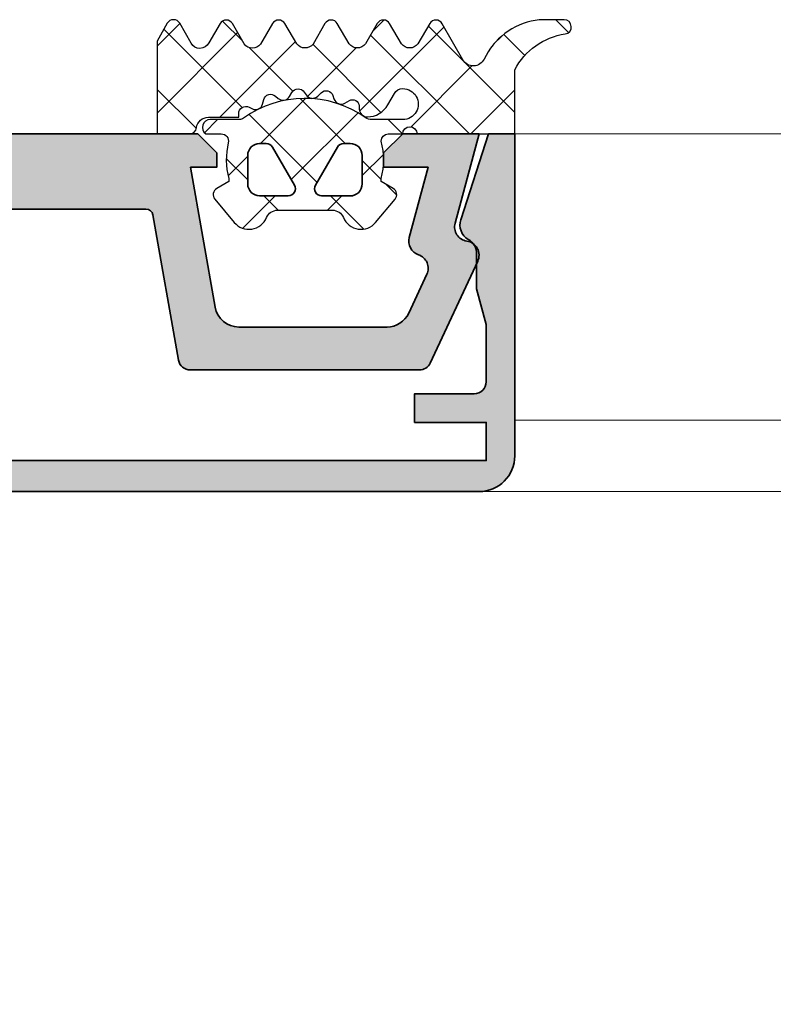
# Model space of a CAD drawing. Header units: millimetres. Extents: x 71658 to 298332, y -154437 to -30421.
# Tile 58 of 155: x 90960 to 90991, y -58967 to -58925. Entities that reach past the tile are written whole.
import ezdxf

# ---------------------------------------------------------------- set-up
doc = ezdxf.new("R2010")
doc.units = ezdxf.units.MM
doc.header["$LTSCALE"] = 500
doc.header["$MEASUREMENT"] = 0
for name, color, linetype, lineweight in [('0S-Profile Aluminium', 254, 'Continuous', 35), ('0S-Profile EPDM', 22, 'Continuous', 25), ('0S-Shading Aluminium', 252, 'Continuous', 20), ('0S-Shading EPDM', 25, 'Continuous', 13), ('A-13-UKS', 250, 'Continuous', 5), ('SA_Ripplagi', 45, 'Continuous', 9)]:
    doc.layers.add(name, color=color, linetype=linetype, lineweight=lineweight)

# ---------------------------------------------------------------- blocks, each defined once
blk = doc.blocks.new('112720__3F22B034_C2FF_41E3_8914_6757CA474157_')
at = {"layer": '0S-Shading Aluminium'}
h = blk.add_hatch(color=256, dxfattribs=at)
edge = h.paths.add_edge_path()
edge.add_line((-23.79995137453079, 12.0999755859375), (-20.79995900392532, 12.0999755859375))
edge.add_line((-20.79995900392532, 12.0999755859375), (-20.79995900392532, 10.89997768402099))
edge.add_line((-20.79995900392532, 10.89997768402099), (-23.2999513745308, 10.89997768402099))
edge.add_arc((-23.29998687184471, 10.40001318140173), 0.4999645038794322, 89.9959320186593, 180.0039586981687)
edge.add_line((-23.79995137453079, 10.39997863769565), (-23.79995137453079, 7.992818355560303))
edge.add_line((-23.79995137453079, 7.992818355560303), (-23.39995366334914, 6.5))
edge.add_line((-23.39995366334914, 6.5), (-23.39995366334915, 4.906990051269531))
edge.add_arc((-22.72779828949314, 5.014413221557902), 0.680685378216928, 189.0801625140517, 247.6214548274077)
edge.add_ellipse((-23.40004100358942, 3.817738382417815), major_axis=(-0.701725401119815, 0), ratio=1, start_angle=161.9226482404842, end_angle=233.9368449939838, ccw=False)
edge.add_line((-22.73295384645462, 3.599992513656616), (-23.90295201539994, 0))
edge.add_line((-23.90295201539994, 0), (-24.99994832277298, 0))
edge.add_line((-24.99994832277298, 0), (-24.99994832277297, 13.50097274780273))
edge.add_ellipse((-23.4996371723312, 13.49965832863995), major_axis=(-1.500311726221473, 0), ratio=1, start_angle=270.0500508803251, end_angle=359.9498033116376, ccw=False)
edge.add_line((-23.50094777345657, 14.99996948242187), (23.50095182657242, 14.99996948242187))
edge.add_ellipse((23.49964352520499, 13.49966432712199), major_axis=(-1.500305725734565, 0), ratio=1, start_angle=180.0499678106, end_angle=269.95003674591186, ccw=False)
edge.add_line((24.99994868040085, 13.50097274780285), (24.99994868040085, 0))
edge.add_line((24.99994868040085, 0), (23.90295094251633, 0))
edge.add_line((23.90295094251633, 0), (22.73295348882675, 3.599992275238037))
edge.add_ellipse((23.40004565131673, 3.817735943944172), major_axis=(-0.7017294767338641, 0), ratio=1, start_angle=-60.03638156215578, end_angle=18.0770541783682, ccw=False)
edge.add_arc((22.69995187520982, 5.032114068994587), 0.6999999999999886, 299.9636184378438, 360)
edge.add_line((23.39995187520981, 5.032114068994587), (23.39995187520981, 6.5))
edge.add_line((23.39995187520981, 6.5), (23.79995137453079, 7.992818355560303))
edge.add_line((23.79995137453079, 7.992818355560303), (23.79995137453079, 10.39997863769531))
edge.add_arc((23.30052317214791, 10.39955017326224), 0.4994283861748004, 0.04915460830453, 90.06547510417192)
edge.add_line((23.2999524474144, 10.8989782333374), (20.79995745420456, 10.89997768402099))
edge.add_line((20.79995745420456, 10.89997768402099), (20.79995745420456, 12.0999755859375))
edge.add_line((20.79995745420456, 12.0999755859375), (23.79995137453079, 12.0999755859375))
edge.add_line((23.79995137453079, 12.0999755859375), (23.79995137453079, 13.69997215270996))
edge.add_line((23.79995137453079, 13.69997215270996), (-23.79995137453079, 13.69997215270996))
edge.add_line((-23.79995137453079, 13.69997215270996), (-23.79995137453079, 12.0999755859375))
at = {"layer": '0S-Profile Aluminium', "color": 7}
for points in [[(-23.50094777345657, 14.99996948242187), (23.50095182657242, 14.99996948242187)], [(23.2999524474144, 10.8989782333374), (20.79995745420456, 10.89997768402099), (20.79995745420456, 12.0999755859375), (23.79995137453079, 12.0999755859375), (23.79995137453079, 13.69997215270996), (-23.79995137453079, 13.69997215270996), (-23.79995137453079, 12.0999755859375)], [(-22.73295384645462, 3.599992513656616), (-23.90295201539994, 0), (-24.99994832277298, 0), (-24.99994832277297, 13.50097274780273)], [(24.99994868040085, 13.50097274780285), (24.99994868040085, 0), (23.90295094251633, 0), (22.73295348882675, 3.599992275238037)], [(-23.79995137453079, 12.0999755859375), (-20.79995900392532, 12.0999755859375), (-20.79995900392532, 10.89997768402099), (-23.2999513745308, 10.89997768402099)], [(-23.79995137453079, 10.39997863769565), (-23.79995137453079, 7.992818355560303), (-23.39995366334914, 6.5), (-23.39995366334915, 4.906990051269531)], [(23.39995187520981, 5.032114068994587), (23.39995187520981, 6.5), (23.79995137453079, 7.992818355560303), (23.79995137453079, 10.39997863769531)]]:
    blk.add_lwpolyline(points, dxfattribs=at)
at = {"layer": '0S-Profile Aluminium', "color": 7, "extrusion": (0, 0, -1)}
for centre, radius, start, end in [((23.4996371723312, 13.49965832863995), 1.500311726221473, 0.0501966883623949, 89.94994911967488), ((-23.49964352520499, 13.49966432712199), 1.500305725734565, 90.04996325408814, 179.9500321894), ((23.40004100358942, 3.817738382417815), 0.701725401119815, 126.0631550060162, 198.0773517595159), ((-23.40004565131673, 3.817735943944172), 0.7017294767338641, 341.9229458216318, 60.03638156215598)]:
    blk.add_arc(centre, radius, start, end, dxfattribs=at)
at = {"layer": '0S-Profile Aluminium', "color": 7}
for centre, radius, start, end in [((-23.29998687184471, 10.40001318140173), 0.4999645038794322, 89.9959320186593, 180.0039586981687), ((23.30052317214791, 10.39955017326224), 0.4994283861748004, 0.04915460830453, 90.06547510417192), ((22.69995187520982, 5.032114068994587), 0.6999999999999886, 299.9636184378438, 0), ((-22.72779828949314, 5.014413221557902), 0.680685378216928, 189.0801625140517, 247.6214548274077)]:
    blk.add_arc(centre, radius, start, end, dxfattribs=at)
blk = doc.blocks.new('112720__9756493C_CDC5_4FC2_810A_A99B3D392306_')
at = {"layer": '0S-Profile Aluminium', "color": 7}
blk.add_blockref('112720__3F22B034_C2FF_41E3_8914_6757CA474157_', (0, 0), dxfattribs=at)
blk = doc.blocks.new('477600__5ACAC328_B7E9_44C4_956D_3A635AEAD1DD_')
at = {"layer": '0S-Shading Aluminium'}
h = blk.add_hatch(color=256, dxfattribs=at)
edge = h.paths.add_edge_path()
edge.add_line((-9.822974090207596, 3.39790554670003), (-10.89661471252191, 9.486824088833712))
edge.add_arc((-11.38901858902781, 9.400000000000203), 0.4999999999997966, 10.00000000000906, 90.00000000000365)
edge.add_line((-11.38901858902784, 9.899999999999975), (-20.9991523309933, 9.899999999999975))
edge.add_arc((-20.99915233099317, 9.40000000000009), 0.4999999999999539, 90.00000000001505, 155.000000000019)
edge.add_line((-21.45230622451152, 9.611309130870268), (-23.44378467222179, 5.340569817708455))
edge.add_arc((-22.89999999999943, 5.086998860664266), 0.6000000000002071, 155.0000000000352, 261.5582866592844)
edge.add_ellipse((-23.0761638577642, 3.900000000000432), major_axis=(-0.5999999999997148, 0), ratio=1, start_angle=164.9999999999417, end_angle=261.5582866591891, ccw=False)
edge.add_line((-22.49660836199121, 3.744708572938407), (-23.49999999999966, 0))
edge.add_line((-23.49999999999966, 0), (-20.29999999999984, 0))
edge.add_line((-20.29999999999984, 0), (-19.49999999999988, 0.8000000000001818))
edge.add_line((-19.49999999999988, 0.8000000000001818), (-19.49999999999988, 1.399999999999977))
edge.add_line((-19.49999999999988, 1.399999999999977), (-21.3649016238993, 1.40000000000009))
edge.add_line((-21.3649016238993, 1.40000000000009), (-20.57586933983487, 4.34470857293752))
edge.add_arc((-21.15542483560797, 4.499999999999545), 0.5999999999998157, 344.9999999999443, 431.1807542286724)
edge.add_ellipse((-20.76832444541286, 5.635849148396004), major_axis=(-0.6000000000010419, 0), ratio=1, start_angle=-24.999999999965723, end_angle=71.18075422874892, ccw=False)
edge.add_line((-21.31210911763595, 5.889420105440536), (-20.5505363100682, 7.522618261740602))
edge.add_ellipse((-19.64422852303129, 7.099999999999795), major_axis=(-1.000000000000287, 0), ratio=1, start_angle=270, end_angle=335.0000000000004, ccw=False)
edge.add_line((-19.64422852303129, 8.100000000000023), (-13.42049040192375, 8.100000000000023))
edge.add_ellipse((-13.42049040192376, 7.099999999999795), major_axis=(-1.000000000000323, 0), ratio=1, start_angle=189.9999999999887, end_angle=269.99999999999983, ccw=False)
edge.add_line((-12.43568264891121, 7.273648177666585), (-11.4000000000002, 1.399999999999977))
edge.add_line((-11.4000000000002, 1.399999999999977), (-12.50000000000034, 1.40000000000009))
edge.add_line((-12.50000000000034, 1.40000000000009), (-12.50000000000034, 0.799999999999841))
edge.add_line((-12.50000000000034, 0.799999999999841), (-11.70000000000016, 0))
edge.add_line((-11.70000000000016, 0), (11.70000000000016, 0))
edge.add_line((11.70000000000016, 0), (12.50000000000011, 0.7999999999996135))
edge.add_line((12.50000000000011, 0.7999999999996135), (12.50000000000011, 1.399999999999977))
edge.add_line((12.50000000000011, 1.399999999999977), (11.40000000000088, 1.399999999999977))
edge.add_line((11.40000000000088, 1.399999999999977), (12.43568264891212, 7.273648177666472))
edge.add_ellipse((13.42049040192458, 7.099999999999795), major_axis=(-1.000000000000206, 0), ratio=1, start_angle=269.9999999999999, end_angle=350.0000000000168, ccw=False)
edge.add_line((13.42049040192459, 8.100000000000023), (19.64422852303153, 8.100000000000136))
edge.add_ellipse((19.64422852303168, 7.099999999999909), major_axis=(-1.000000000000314, 0), ratio=1, start_angle=204.999999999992, end_angle=270.0000000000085, ccw=False)
edge.add_line((20.55053631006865, 7.522618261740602), (21.31210911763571, 5.889420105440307))
edge.add_ellipse((20.76832444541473, 5.635849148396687), major_axis=(-0.5999999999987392, 0), ratio=1, start_angle=108.81924577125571, end_angle=204.9999999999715, ccw=False)
edge.add_arc((21.15542483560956, 4.500000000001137), 0.6000000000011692, 108.8192457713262, 195.0000000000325)
edge.add_line((20.57586933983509, 4.344708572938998), (21.3649016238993, 1.40000000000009))
edge.add_line((21.3649016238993, 1.40000000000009), (19.50000000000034, 1.399999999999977))
edge.add_line((19.50000000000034, 1.399999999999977), (19.50000000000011, 0.799999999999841))
edge.add_line((19.50000000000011, 0.799999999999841), (20.3000000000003, 0))
edge.add_line((20.3000000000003, 0), (23.49999999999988, 0))
edge.add_line((23.49999999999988, 0), (22.49660836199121, 3.744708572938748))
edge.add_ellipse((23.07616385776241, 3.900000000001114), major_axis=(-0.5999999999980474, 0), ratio=1, start_angle=-81.55828665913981, end_angle=15.000000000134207, ccw=False)
edge.add_arc((22.89999999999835, 5.086998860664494), 0.6000000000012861, 278.4417133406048, 384.9999999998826)
edge.add_line((23.44378467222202, 5.340569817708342), (21.45230622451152, 9.6113091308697))
edge.add_arc((20.9991523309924, 9.399999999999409), 0.5000000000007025, 24.99999999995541, 90.0000000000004)
edge.add_line((20.9991523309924, 9.90000000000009), (11.38901858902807, 9.899999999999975))
edge.add_arc((11.38901858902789, 9.40000000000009), 0.4999999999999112, 89.99999999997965, 169.9999999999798)
edge.add_line((10.89661471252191, 9.486824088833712), (9.822974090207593, 3.39790554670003))
edge.add_ellipse((9.52753176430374, 3.450000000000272), major_axis=(-0.3000000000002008, 0), ratio=1, start_angle=90, end_angle=169.9999999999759, ccw=False)
edge.add_line((9.52753176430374, 3.149999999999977), (0.2500000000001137, 3.15000000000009))
edge.add_ellipse((1.137e-13, 3.206249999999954), major_axis=(-0.256249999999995, 0), ratio=1, start_angle=12.680383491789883, end_angle=167.3196165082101, ccw=False)
edge.add_line((-0.2499999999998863, 3.15000000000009), (-9.527531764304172, 3.15000000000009))
edge.add_ellipse((-9.527531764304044, 3.449999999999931), major_axis=(-0.2999999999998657, 0), ratio=1, start_angle=9.999999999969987, end_angle=89.99999999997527, ccw=False)
at = {"layer": '0S-Profile Aluminium', "color": 7}
for points in [[(-21.45230622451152, 9.611309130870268), (-23.44378467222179, 5.340569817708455)], [(-11.38901858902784, 9.899999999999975), (-20.9991523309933, 9.899999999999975)], [(20.9991523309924, 9.90000000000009), (11.38901858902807, 9.899999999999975)], [(23.44378467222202, 5.340569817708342), (21.45230622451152, 9.6113091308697)], [(-9.822974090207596, 3.39790554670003), (-10.89661471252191, 9.486824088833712)], [(10.89661471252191, 9.486824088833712), (9.822974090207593, 3.39790554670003)], [(-19.64422852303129, 8.100000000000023), (-13.42049040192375, 8.100000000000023)], [(13.42049040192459, 8.100000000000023), (19.64422852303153, 8.100000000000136)], [(-21.31210911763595, 5.889420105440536), (-20.5505363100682, 7.522618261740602)], [(20.55053631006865, 7.522618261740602), (21.31210911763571, 5.889420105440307)], [(-12.43568264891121, 7.273648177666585), (-11.4000000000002, 1.399999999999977), (-12.50000000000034, 1.40000000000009), (-12.50000000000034, 0.799999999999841), (-11.70000000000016, 0), (11.70000000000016, 0), (12.50000000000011, 0.7999999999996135), (12.50000000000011, 1.399999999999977), (11.40000000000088, 1.399999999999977), (12.43568264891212, 7.273648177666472)], [(-22.49660836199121, 3.744708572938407), (-23.49999999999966, 0), (-20.29999999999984, 0), (-19.49999999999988, 0.8000000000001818), (-19.49999999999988, 1.399999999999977), (-21.3649016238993, 1.40000000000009), (-20.57586933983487, 4.34470857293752)], [(20.57586933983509, 4.344708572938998), (21.3649016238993, 1.40000000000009), (19.50000000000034, 1.399999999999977), (19.50000000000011, 0.799999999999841), (20.3000000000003, 0), (23.49999999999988, 0), (22.49660836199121, 3.744708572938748)], [(-0.2499999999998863, 3.15000000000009), (-9.527531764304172, 3.15000000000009)], [(9.52753176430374, 3.149999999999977), (0.2500000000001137, 3.15000000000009)]]:
    blk.add_lwpolyline(points, dxfattribs=at)
for centre, radius, start, end in [((-20.99915233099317, 9.40000000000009), 0.4999999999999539, 90.00000000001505, 155.000000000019), ((-11.38901858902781, 9.400000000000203), 0.4999999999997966, 10.00000000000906, 90.00000000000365), ((11.38901858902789, 9.40000000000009), 0.4999999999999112, 89.99999999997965, 169.9999999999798), ((20.9991523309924, 9.399999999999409), 0.5000000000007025, 24.99999999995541, 90.0000000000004), ((-22.89999999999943, 5.086998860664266), 0.6000000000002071, 155.0000000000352, 261.5582866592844), ((-21.15542483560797, 4.499999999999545), 0.5999999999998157, 344.9999999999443, 71.18075422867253), ((21.15542483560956, 4.500000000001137), 0.6000000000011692, 108.8192457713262, 195.0000000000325), ((22.89999999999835, 5.086998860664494), 0.6000000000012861, 278.4417133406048, 24.99999999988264)]:
    blk.add_arc(centre, radius, start, end, dxfattribs=at)
at = {"layer": '0S-Profile Aluminium', "color": 7, "extrusion": (0, 0, -1)}
for centre, radius, start, end in [((19.64422852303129, 7.099999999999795), 1.000000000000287, 24.99999999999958, 90), ((13.42049040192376, 7.099999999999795), 1.000000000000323, 90.00000000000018, 170.0000000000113), ((-13.42049040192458, 7.099999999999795), 1.000000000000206, 9.99999999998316, 90.0000000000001), ((-19.64422852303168, 7.099999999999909), 1.000000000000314, 89.99999999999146, 155.000000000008), ((20.76832444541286, 5.635849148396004), 0.6000000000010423, 288.8192457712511, 24.99999999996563), ((-20.76832444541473, 5.635849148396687), 0.5999999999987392, 155.0000000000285, 251.1807542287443), ((23.0761638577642, 3.900000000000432), 0.5999999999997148, 98.44171334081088, 195.0000000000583), ((-23.07616385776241, 3.900000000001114), 0.5999999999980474, 344.9999999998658, 81.55828665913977), ((9.527531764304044, 3.449999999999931), 0.2999999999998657, 270.0000000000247, 350.00000000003), ((-9.52753176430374, 3.450000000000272), 0.3000000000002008, 190.0000000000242, 270), ((-1.137e-13, 3.206249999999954), 0.256249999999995, 192.68038349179, 347.3196165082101)]:
    blk.add_arc(centre, radius, start, end, dxfattribs=at)
blk = doc.blocks.new('477600__EFCD27E9_404F_4C6D_93CC_CFFA6D3B3C3D_')
at = {"layer": '0S-Profile Aluminium', "color": 7}
blk.add_blockref('477600__5ACAC328_B7E9_44C4_956D_3A635AEAD1DD_', (0, 0), dxfattribs=at)
blk = doc.blocks.new('246476__C8A2346A_D2DC_4342_9794_FE07223C10A8_')
at = {"layer": '0S-Shading EPDM'}
h = blk.add_hatch(dxfattribs=at)
h.set_pattern_fill('ANSI37', color=256, scale=0.625, angle=90, style=0)
h.set_pattern_definition([(135, (0, 0), (-1.403165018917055, -1.403165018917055), []), (225, (0, 0), (1.403165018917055, -1.403165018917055), [])])
edge = h.paths.add_edge_path()
edge.add_arc((5.250082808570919, 2.547848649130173), 0.3000311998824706, 140.0103091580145, 239.9950724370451)
edge.add_line((5.100044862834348, 2.28802691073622), (5.600044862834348, 1.999345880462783))
edge.add_line((5.600044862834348, 1.999345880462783), (5.600044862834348, 1.871957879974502))
edge.add_arc((8.639993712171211, 1.085653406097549), 3.13999422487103, 165.4978757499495, 194.5021242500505)
edge.add_ellipse((5.299944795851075, 0.2994459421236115), major_axis=(-0.3001000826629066, 0), ratio=1, start_angle=90.90520838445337, end_angle=179.9814786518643, ccw=False)
edge.add_line((5.304685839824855, -0.0006166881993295), (4.700044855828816, -0.0006166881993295))
edge.add_ellipse((4.400026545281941, -0.0006166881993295), major_axis=(-0.300018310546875, 0), ratio=1, start_angle=0, end_angle=180, ccw=False)
edge.add_line((4.100008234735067, -0.0006166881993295), (9.416079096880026e-05, -0.0006166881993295))
edge.add_line((9.41607909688e-05, -0.0006166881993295), (9.41607909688e-05, -2.690678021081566))
edge.add_ellipse((-2.530876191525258, -1.367962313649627), major_axis=(-2.855763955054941, 0), ratio=1, start_angle=98.35665962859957, end_angle=152.4078875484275, ccw=False)
edge.add_arc((-2.072234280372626, -4.490220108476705), 0.3000000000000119, 98.356659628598, 270.0977995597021)
edge.add_line((-2.071722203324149, -4.790219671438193), (-1.188169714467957, -4.788711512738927))
edge.add_arc((-1.191583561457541, -2.788714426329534), 1.999999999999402, 270.0977995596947, 279.5454639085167)
edge.add_arc((-1.342730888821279, -1.889875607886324), 2.911458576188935, 279.5454639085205, 334.6363143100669)
edge.add_ellipse((1.739886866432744, -3.351216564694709), major_axis=(-0.4999999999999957, 0), ratio=1, start_angle=209.8351483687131, end_angle=334.63631431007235, ccw=False)
edge.add_line((2.173617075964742, -3.102463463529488), (3.046389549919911, -4.624244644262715))
edge.add_arc((3.306627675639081, -4.474992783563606), 0.2999999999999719, 209.8351483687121, 329.2846432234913)
edge.add_line((3.56454229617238, -4.628224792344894), (4.068087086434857, -3.780676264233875))
edge.add_ellipse((4.409060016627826, -4.020601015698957), major_axis=(-0.4169249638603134, 0), ratio=1, start_angle=215.1320394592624, end_angle=324.8679605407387, ccw=False)
edge.add_line((4.75003294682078, -3.780676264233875), (5.248249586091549, -4.6276506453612))
edge.add_arc((5.506830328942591, -4.475545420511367), 0.3000000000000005, 210.4653647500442, 329.4113250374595)
edge.add_line((5.765083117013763, -4.628206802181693), (6.266085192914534, -3.780676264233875))
edge.add_ellipse((6.606081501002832, -4.018850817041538), major_axis=(-0.4151199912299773, 0), ratio=1, start_angle=215.0120494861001, end_angle=324.98795051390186, ccw=False)
edge.add_line((6.946077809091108, -3.780676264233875), (7.444271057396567, -4.627610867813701))
edge.add_arc((7.702851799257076, -4.47550564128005), 0.2999999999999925, 210.4653651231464, 329.8551850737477)
edge.add_line((7.962279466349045, -4.626161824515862), (8.459078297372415, -3.770681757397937))
edge.add_ellipse((8.798786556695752, -4.034601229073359), major_axis=(-0.4301804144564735, 0), ratio=1, start_angle=216.1765618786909, end_angle=322.1563529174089, ccw=False)
edge.add_line((9.146028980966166, -3.780676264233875), (9.644234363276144, -4.627631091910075))
edge.add_arc((9.902815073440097, -4.475525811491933), 0.2999999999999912, 210.4653770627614, 329.6551279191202)
edge.add_line((10.16171512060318, -4.62708690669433), (10.66305802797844, -3.770681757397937))
edge.add_ellipse((11.00419751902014, -4.013713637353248), major_axis=(-0.4188563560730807, 0), ratio=1, start_angle=215.3001206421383, end_angle=324.53347082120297, ccw=False)
edge.add_line((11.34604142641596, -3.771673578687), (11.84393168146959, -4.626054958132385))
edge.add_arc((12.10313119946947, -4.475006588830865), 0.2999999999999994, 210.2314690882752, 329.6554284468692)
edge.add_line((12.36203204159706, -4.626566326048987), (12.83700822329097, -3.81519164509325))
edge.add_ellipse((13.20803296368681, -4.003864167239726), major_axis=(-0.4162411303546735, 0), ratio=1, start_angle=208.4319883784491, end_angle=333.0458732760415, ccw=False)
edge.add_line((13.57406829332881, -3.805685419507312), (14.05335709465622, -4.640272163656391))
edge.add_arc((14.31350957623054, -4.490871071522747), 0.2999999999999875, 209.868009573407, 330.2035129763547)
edge.add_line((14.57384835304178, -4.639947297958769), (15.00003264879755, -3.895681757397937))
edge.add_line((15.00003264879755, -3.895681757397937), (15.00003264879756, -0.0006166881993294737))
edge.add_line((15.00003264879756, -0.0006166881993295), (13.64621184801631, -0.0006166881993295))
edge.add_arc((13.64622750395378, -0.3006591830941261), 0.3000424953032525, 90.00298964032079, 172.8115002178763)
edge.add_ellipse((12.85252683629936, -0.2006837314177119), major_axis=(-0.4999299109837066, 0), ratio=1, start_angle=89.99115282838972, end_angle=172.8263290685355, ccw=False)
edge.add_line((12.85244964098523, -0.700613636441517), (11.58004973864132, -0.700613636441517))
edge.add_line((11.58004973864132, -0.700613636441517), (11.5800497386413, -0.8555590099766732))
edge.add_ellipse((11.28000637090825, -0.8555005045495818), major_axis=(-0.30004337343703, 0), ratio=1, start_angle=63.008989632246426, end_angle=179.9888279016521, ccw=False)
edge.add_line((11.14383147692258, -1.122862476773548), (11.00638030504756, -1.052832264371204))
edge.add_arc((10.87019595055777, -1.320145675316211), 0.3000043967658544, 63.0031704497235, 164.9985287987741)
edge.add_line((10.58041594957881, -1.242491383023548), (10.52676604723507, -1.442656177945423))
edge.add_ellipse((10.23701501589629, -1.365042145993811), major_axis=(-0.2999659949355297, 0), ratio=1, start_angle=47.997158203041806, end_angle=165.0045244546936, ccw=False)
edge.add_line((10.03628753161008, -1.587950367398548), (9.929292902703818, -1.491621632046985))
edge.add_arc((9.717824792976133, -1.726502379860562), 0.3160501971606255, 48.00262244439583, 149.9974068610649)
edge.add_line((9.444124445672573, -1.568464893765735), (9.344148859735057, -1.741621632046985))
edge.add_ellipse((9.084337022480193, -1.59161766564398), major_axis=(-0.3000056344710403, 0), ratio=1, start_angle=33.00145831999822, end_angle=149.9997465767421, ccw=False)
edge.add_line((8.832735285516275, -1.75501884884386), (8.754305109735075, -1.634276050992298))
edge.add_arc((8.489290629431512, -1.806309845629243), 0.3159561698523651, 32.9895637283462, 135.0090086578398)
edge.add_line((8.265840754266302, -1.582930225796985), (8.124422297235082, -1.72431816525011))
edge.add_ellipse((7.912297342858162, -1.512189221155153), major_axis=(-0.2999928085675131, 0), ratio=1, start_angle=17.99910154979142, end_angle=134.9994611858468, ccw=False)
edge.add_line((7.626985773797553, -1.604887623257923), (7.582491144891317, -1.46797050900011))
edge.add_arc((7.281921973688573, -1.565650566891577), 0.3160430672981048, 18.00331285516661, 119.9929715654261)
edge.add_line((7.123934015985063, -1.291929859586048), (6.937837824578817, -1.39936699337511))
edge.add_ellipse((6.801796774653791, -1.163632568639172), major_axis=(-0.2721725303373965, 0), ratio=1, start_angle=3.014698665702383, end_angle=119.98900972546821, ccw=False)
edge.add_line((6.530000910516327, -1.177946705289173), (6.522493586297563, -1.034178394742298))
edge.add_arc((6.184332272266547, -1.051915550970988), 0.3386261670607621, 3.002513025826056, 90.82171138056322)
edge.add_arc((6.193913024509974, -1.713283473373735), 1.000063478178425, 90.82715633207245, 149.9977283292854)
edge.add_line((5.327852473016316, -1.213217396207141), (5.046419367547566, -1.700613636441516))
edge.add_ellipse((4.700044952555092, -1.500684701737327), major_axis=(-0.3999335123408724, 0), ratio=1, start_angle=90.00001387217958, end_angle=150.0062564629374, ccw=False)
edge.add_ellipse((4.700044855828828, -1.250616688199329), major_axis=(-0.6500015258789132, 0), ratio=1, start_angle=-89.99999999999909, end_angle=90.0000170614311, ccw=False)
edge.add_line((4.700044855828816, -0.6006151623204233), (5.984032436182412, -0.6006151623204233))
edge.add_ellipse((5.984032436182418, -1.100615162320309), major_axis=(-0.4999999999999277, 0), ratio=1, start_angle=234.92211572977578, end_angle=270.0000000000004, ccw=False)
edge.add_arc((8.80004985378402, 2.909461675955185), 4.400068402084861, 234.9221157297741, 305.8412129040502)
edge.add_ellipse((11.55213224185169, -0.9006151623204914), major_axis=(-0.300000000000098, 0), ratio=1, start_angle=270.0000000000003, end_angle=305.84121290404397, ccw=False)
edge.add_line((11.55213224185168, -0.6006151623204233), (12.77005218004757, -0.6006151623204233))
edge.add_arc((12.77005206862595, -0.2706282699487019), 0.3299868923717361, 270.0000193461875, 414.9099355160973)
edge.add_line((12.95974944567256, -0.0006166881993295), (12.30900738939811, -0.0006166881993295))
edge.add_ellipse((12.3090073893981, 0.2993833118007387), major_axis=(-0.3000000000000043, 0), ratio=1, start_angle=-13.197525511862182, end_angle=90.00000000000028, ccw=False)
edge.add_arc((8.95591677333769, 1.085690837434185), 3.144052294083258, 346.8024744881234, 374.4829967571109)
edge.add_line((12.00005706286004, 1.871995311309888), (12.00005706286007, 1.99938331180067))
edge.add_line((12.00005706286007, 1.99938331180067), (12.50005706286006, 2.288064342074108))
edge.add_arc((12.35008372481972, 2.547843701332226), 0.2999621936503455, 299.9982887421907, 400.0113157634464)
edge.add_line((12.5798300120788, 2.740701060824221), (11.76348479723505, 3.71361671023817))
edge.add_arc((11.15064755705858, 3.199329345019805), 0.8000381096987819, 40.00306471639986, 157.3772309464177)
edge.add_ellipse((9.950628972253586, 3.699390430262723), major_axis=(-0.5000025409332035, 0), ratio=1, start_angle=89.99880986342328, end_angle=157.379139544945, ccw=False)
edge.add_line((9.9506185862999, 3.199387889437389), (7.649366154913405, 3.199387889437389))
edge.add_ellipse((7.649369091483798, 3.699349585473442), major_axis=(-0.4999616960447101, 0), ratio=1, start_angle=22.62238712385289, end_angle=89.99966346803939, ccw=False)
edge.add_arc((6.449440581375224, 3.199419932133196), 0.7999452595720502, 22.61560702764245, 140.003324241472)
edge.add_line((5.83661712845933, 3.713579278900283), (5.020210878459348, 2.740663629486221))
edge = h.paths.add_edge_path()
edge.add_ellipse((6.900035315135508, 2.100191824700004), major_axis=(-0.4999120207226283, 0), ratio=1, start_angle=-90.01008434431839, end_angle=0.01008434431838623, ccw=False)
edge.add_line((6.900123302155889, 2.600103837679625), (8.100074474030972, 2.600103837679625))
edge.add_ellipse((8.10010807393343, 2.300113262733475), major_axis=(-0.2999905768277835, 0), ratio=1, start_angle=149.9975553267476, end_angle=270.0064173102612, ccw=False)
edge.add_line((8.359901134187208, 2.150106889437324), (7.436134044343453, 0.5501007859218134))
edge.add_ellipse((7.176370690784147, 0.700036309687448), major_axis=(-0.2999294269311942, 0), ratio=1, start_angle=89.98790648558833, end_angle=150.0064385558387, ccw=False)
edge.add_line((7.176307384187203, 0.4001068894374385), (6.900123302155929, 0.4001068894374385))
edge.add_ellipse((6.900033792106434, 0.9000173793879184), major_axis=(-0.4999104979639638, 0), ratio=1, start_angle=-0.010258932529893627, end_angle=90.0102589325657, ccw=False)
edge.add_line((6.400123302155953, 0.9001068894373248), (6.400123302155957, 2.100103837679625))
edge = h.paths.add_edge_path()
edge.add_ellipse((9.500092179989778, 2.300097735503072), major_axis=(-0.3000061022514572, 0), ratio=1, start_angle=-90.00128112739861, end_angle=29.997308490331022, ccw=False)
edge.add_line((9.5000988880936, 2.600103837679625), (10.70011109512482, 2.600103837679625))
edge.add_ellipse((10.70003095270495, 2.100023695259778), major_axis=(-0.5000801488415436, 0), ratio=1, start_angle=180.0091821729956, end_angle=269.99081782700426, ccw=False)
edge.add_line((11.20011109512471, 2.100103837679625), (11.20011109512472, 0.9001068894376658))
edge.add_ellipse((10.70003222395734, 0.9001857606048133), major_axis=(-0.500078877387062, 0), ratio=1, start_angle=90.00903654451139, end_angle=179.9909634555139, ccw=False)
edge.add_line((10.70011109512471, 0.4001068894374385), (10.42386597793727, 0.4001068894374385))
edge.add_ellipse((10.42381020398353, 0.7000493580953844), major_axis=(-0.299942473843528, 0), ratio=1, start_angle=29.995000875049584, end_angle=90.01065408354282, ccw=False)
edge.add_line((10.16403931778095, 0.5501007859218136), (9.240272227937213, 2.150106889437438))
at = {"layer": '0S-Profile Aluminium', "color": 7}
for points in [[(6.900123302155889, 2.600103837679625), (8.100074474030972, 2.600103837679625)], [(9.5000988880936, 2.600103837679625), (10.70011109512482, 2.600103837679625)], [(6.400123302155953, 0.9001068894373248), (6.400123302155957, 2.100103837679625)], [(8.359901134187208, 2.150106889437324), (7.436134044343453, 0.5501007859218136)], [(10.16403931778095, 0.5501007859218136), (9.240272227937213, 2.150106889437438)], [(11.20011109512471, 2.100103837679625), (11.20011109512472, 0.9001068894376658)], [(7.176307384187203, 0.4001068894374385), (6.900123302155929, 0.4001068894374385)], [(10.70011109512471, 0.4001068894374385), (10.42386597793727, 0.4001068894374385)]]:
    blk.add_lwpolyline(points, dxfattribs=at)
at = {"layer": '0S-Profile Aluminium', "color": 7, "extrusion": (0, 0, -1)}
for centre, radius, start, end in [((-6.900035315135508, 2.100191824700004), 0.4999120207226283, 359.9899156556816, 90.01008434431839), ((-8.10010807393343, 2.300113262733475), 0.2999905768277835, 89.99358268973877, 210.0024446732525), ((-9.500092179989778, 2.300097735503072), 0.3000061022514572, 330.002691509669, 90.00128112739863), ((-10.70003095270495, 2.100023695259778), 0.5000801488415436, 90.00918217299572, 179.9908178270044), ((-6.900033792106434, 0.9000173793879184), 0.4999104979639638, 269.9897410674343, 0.0102589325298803), ((-10.70003222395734, 0.9001857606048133), 0.500078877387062, 180.0090365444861, 269.9909634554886), ((-7.176370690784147, 0.700036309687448), 0.2999294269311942, 209.9935614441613, 270.0120935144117), ((-10.42381020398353, 0.7000493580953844), 0.2999424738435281, 269.9893459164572, 330.0049991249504)]:
    blk.add_arc(centre, radius, start, end, dxfattribs=at)
at = {"layer": '0S-Profile EPDM', "color": 7}
for points in [[(5.83661712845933, 3.713579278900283), (5.020210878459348, 2.740663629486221)], [(12.5798300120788, 2.740701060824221), (11.76348479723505, 3.71361671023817)], [(9.9506185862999, 3.199387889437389), (7.649366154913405, 3.199387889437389)], [(5.100044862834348, 2.28802691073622), (5.600044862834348, 1.999345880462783), (5.600044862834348, 1.871957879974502)], [(12.00005706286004, 1.871995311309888), (12.00005706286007, 1.99938331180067), (12.50005706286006, 2.288064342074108)], [(4.100008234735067, -0.0006166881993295), (9.41607909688e-05, -0.0006166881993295), (9.41607909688e-05, -2.690678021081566)], [(5.304685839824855, -0.0006166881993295), (4.700044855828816, -0.0006166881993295)], [(12.95974944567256, -0.0006166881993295), (12.30900738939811, -0.0006166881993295)], [(14.57384835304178, -4.639947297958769), (15.00003264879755, -3.895681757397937), (15.00003264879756, -0.0006166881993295), (13.64621184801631, -0.0006166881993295)], [(4.700044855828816, -0.6006151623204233), (5.984032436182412, -0.6006151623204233)], [(11.55213224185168, -0.6006151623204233), (12.77005218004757, -0.6006151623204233)], [(12.85244964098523, -0.700613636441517), (11.58004973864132, -0.700613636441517), (11.5800497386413, -0.8555590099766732)], [(5.327852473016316, -1.213217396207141), (5.046419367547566, -1.700613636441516)], [(6.530000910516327, -1.177946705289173), (6.522493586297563, -1.034178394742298)], [(11.14383147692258, -1.122862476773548), (11.00638030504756, -1.052832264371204)], [(7.123934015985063, -1.291929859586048), (6.937837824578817, -1.39936699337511)], [(7.626985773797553, -1.604887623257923), (7.582491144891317, -1.46797050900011)], [(8.265840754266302, -1.582930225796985), (8.124422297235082, -1.72431816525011)], [(8.832735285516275, -1.75501884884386), (8.754305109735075, -1.634276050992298)], [(9.444124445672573, -1.568464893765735), (9.344148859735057, -1.741621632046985)], [(10.03628753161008, -1.587950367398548), (9.929292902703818, -1.491621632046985)], [(10.58041594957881, -1.242491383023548), (10.52676604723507, -1.442656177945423)], [(2.173617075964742, -3.102463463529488), (3.046389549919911, -4.624244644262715)], [(3.56454229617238, -4.628224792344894), (4.068087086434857, -3.780676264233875)], [(4.75003294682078, -3.780676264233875), (5.248249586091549, -4.6276506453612)], [(5.765083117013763, -4.628206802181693), (6.266085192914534, -3.780676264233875)], [(6.946077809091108, -3.780676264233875), (7.444271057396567, -4.627610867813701)], [(7.962279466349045, -4.626161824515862), (8.459078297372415, -3.770681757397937)], [(9.146028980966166, -3.780676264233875), (9.644234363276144, -4.627631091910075)], [(10.16171512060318, -4.62708690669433), (10.66305802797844, -3.770681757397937)], [(11.34604142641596, -3.771673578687), (11.84393168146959, -4.626054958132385)], [(12.36203204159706, -4.626566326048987), (12.83700822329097, -3.81519164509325)], [(13.57406829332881, -3.805685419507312), (14.05335709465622, -4.640272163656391)], [(-2.071722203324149, -4.790219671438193), (-1.188169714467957, -4.788711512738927)]]:
    blk.add_lwpolyline(points, dxfattribs=at)
for centre, radius, start, end in [((6.449440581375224, 3.199419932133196), 0.7999452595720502, 22.61560702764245, 140.003324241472), ((11.15064755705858, 3.199329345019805), 0.8000381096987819, 40.00306471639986, 157.3772309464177), ((5.250082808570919, 2.547848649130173), 0.3000311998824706, 140.0103091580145, 239.9950724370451), ((12.35008372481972, 2.547843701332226), 0.2999621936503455, 299.9982887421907, 40.01131576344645), ((8.639993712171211, 1.085653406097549), 3.13999422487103, 165.4978757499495, 194.5021242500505), ((8.95591677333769, 1.085690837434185), 3.144052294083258, 346.8024744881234, 14.48299675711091), ((12.77005206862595, -0.2706282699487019), 0.3299868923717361, 270.0000193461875, 54.90993551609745), ((13.64622750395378, -0.3006591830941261), 0.3000424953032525, 90.00298964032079, 172.8115002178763), ((6.193913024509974, -1.713283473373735), 1.000063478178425, 90.82715633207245, 149.9977283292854), ((6.184332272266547, -1.051915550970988), 0.3386261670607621, 3.002513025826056, 90.82171138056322), ((8.80004985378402, 2.909461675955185), 4.400068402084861, 234.9221157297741, 305.8412129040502), ((10.87019595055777, -1.320145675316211), 0.3000043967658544, 63.0031704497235, 164.9985287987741), ((7.281921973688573, -1.565650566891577), 0.3160430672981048, 18.00331285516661, 119.9929715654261), ((8.489290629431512, -1.806309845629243), 0.3159561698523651, 32.9895637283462, 135.0090086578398), ((9.717824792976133, -1.726502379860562), 0.3160501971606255, 48.00262244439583, 149.9974068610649), ((-1.342730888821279, -1.889875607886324), 2.911458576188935, 279.5454639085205, 334.6363143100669), ((-2.072234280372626, -4.490220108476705), 0.3000000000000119, 98.356659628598, 270.0977995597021), ((-1.191583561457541, -2.788714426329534), 1.999999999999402, 270.0977995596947, 279.5454639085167), ((3.306627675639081, -4.474992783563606), 0.2999999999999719, 209.8351483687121, 329.2846432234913), ((5.506830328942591, -4.475545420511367), 0.3000000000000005, 210.4653647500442, 329.4113250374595), ((7.702851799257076, -4.47550564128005), 0.2999999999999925, 210.4653651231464, 329.8551850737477), ((9.902815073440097, -4.475525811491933), 0.2999999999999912, 210.4653770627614, 329.6551279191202), ((12.10313119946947, -4.475006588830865), 0.2999999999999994, 210.2314690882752, 329.6554284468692), ((14.31350957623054, -4.490871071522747), 0.2999999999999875, 209.868009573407, 330.2035129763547)]:
    blk.add_arc(centre, radius, start, end, dxfattribs=at)
at = {"layer": '0S-Profile EPDM', "color": 7, "extrusion": (0, 0, -1)}
for centre, radius, start, end in [((-7.649369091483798, 3.699349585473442), 0.4999616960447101, 270.0003365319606, 337.3776128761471), ((-9.950628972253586, 3.699390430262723), 0.5000025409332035, 202.620860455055, 270.0011901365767), ((-5.299944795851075, 0.2994459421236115), 0.3001000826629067, 180.0185213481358, 269.0947916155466), ((-12.3090073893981, 0.2993833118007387), 0.3000000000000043, 269.9999999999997, 13.19752551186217), ((-4.400026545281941, -0.0006166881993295), 0.300018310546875, 180, 0), ((-12.85252683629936, -0.2006837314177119), 0.4999299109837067, 187.1736709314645, 270.0088471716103), ((-4.700044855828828, -1.250616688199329), 0.6500015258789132, 269.9999829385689, 89.99999999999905), ((-5.984032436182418, -1.100615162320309), 0.4999999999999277, 89.9999999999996, 125.0778842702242), ((-11.55213224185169, -0.9006151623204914), 0.300000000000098, 54.15878709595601, 89.99999999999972), ((-6.801796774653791, -1.163632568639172), 0.2721725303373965, 240.0109902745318, 356.9853013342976), ((-11.28000637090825, -0.8555005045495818), 0.30004337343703, 180.011172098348, 296.9910103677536), ((-7.912297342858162, -1.512189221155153), 0.2999928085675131, 225.0005388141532, 342.0008984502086), ((-10.23701501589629, -1.365042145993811), 0.2999659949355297, 194.9954755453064, 312.0028417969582), ((-4.700044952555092, -1.500684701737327), 0.3999335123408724, 209.9937435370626, 269.9999861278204), ((-9.084337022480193, -1.59161766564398), 0.3000056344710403, 210.0002534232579, 326.9985416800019), ((2.530876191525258, -1.367962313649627), 2.855763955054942, 207.5921124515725, 261.6433403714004), ((-1.739886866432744, -3.351216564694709), 0.4999999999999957, 25.36368568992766, 150.1648516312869), ((-4.409060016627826, -4.020601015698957), 0.4169249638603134, 35.1320394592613, 144.8679605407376), ((-6.606081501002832, -4.018850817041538), 0.4151199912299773, 35.01204948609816, 144.9879505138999), ((-8.798786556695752, -4.034601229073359), 0.4301804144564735, 37.8436470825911, 143.8234381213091), ((-11.00419751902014, -4.013713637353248), 0.4188563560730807, 35.46652917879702, 144.6998793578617), ((-13.20803296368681, -4.003864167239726), 0.4162411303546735, 26.95412672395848, 151.5680116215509)]:
    blk.add_arc(centre, radius, start, end, dxfattribs=at)
blk = doc.blocks.new('246476__19C012D0_6F3F_41F5_93DF_1A5F41936173_')
at = {"layer": '0S-Profile EPDM', "color": 7}
blk.add_blockref('246476__C8A2346A_D2DC_4342_9794_FE07223C10A8_', (0, 0), dxfattribs=at)
blk = doc.blocks.new('lükanduksed')
at = {"layer": 'A-13-UKS'}
for p, q in [((91864.91738514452, -58930.09207830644), (90980.28880027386, -58930.09207830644)), ((91864.91738514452, -58942.09207830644), (90980.28874895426, -58942.09207830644))]:
    blk.add_line(p, q, dxfattribs=at)
at = {"layer": 'A-13-UKS', "extrusion": (0, 0, -1), "xscale": -1, "rotation": 180}
for name, p in [('246476__19C012D0_6F3F_41F5_93DF_1A5F41936173_', (-90980.28880027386, -58930.09207830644)), ('477600__EFCD27E9_404F_4C6D_93CC_CFFA6D3B3C3D_', (-90955.28880027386, -58930.09207830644))]:
    blk.add_blockref(name, p, dxfattribs=at)
at = {"layer": 'A-13-UKS', "extrusion": (0, 0, -1), "rotation": 180}
blk.add_blockref('112720__9756493C_CDC5_4FC2_810A_A99B3D392306_', (-90955.28880027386, -58930.09207830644), dxfattribs=at)

msp = doc.modelspace()

# ---------------------------------------------------------------- linework, layer by layer
at = {"layer": 'SA_Ripplagi', "color": 18, "true_color": 0x000000}
msp.add_lwpolyline([(95030.28881686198, -60089.41361150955), (90930.28880027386, -60089.41361150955), (90930.28880027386, -58945.09204778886), (95030.28881686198, -58945.09204778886)], close=True, dxfattribs=at)

# ---------------------------------------------------------------- block references
at = {"layer": 'A-13-UKS'}
msp.add_blockref('lükanduksed', (0, 0), dxfattribs=at)

doc.saveas('drawing.dxf')
